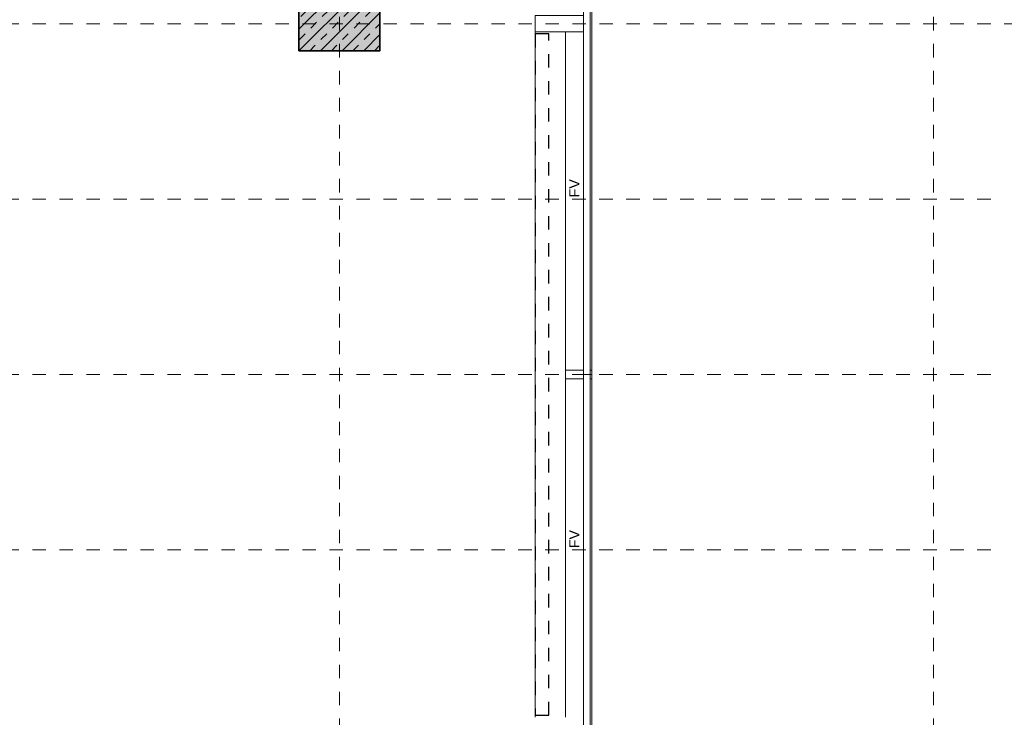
# Model space of a CAD drawing. Header units: metres. Extents: x -13 to 93, y -119 to 25.
# Tile 137 of 256: x 34.28 to 41.58, y -70.19 to -65.02. Entities that reach past the tile are written whole.
import ezdxf

# ---------------------------------------------------------------- set-up
doc = ezdxf.new("R2010")
doc.units = ezdxf.units.M
doc.header["$LTSCALE"] = 0.00508
doc.header["$PDMODE"] = 1
doc.header["$PDSIZE"] = -2
for name, pattern in [('STYLE_05', [0.19684, 0.069505, -0.127335]), ('STYLE_06', [1.0537, 0.590515, -0.19684, 0.069505, -0.19684]), ('STYLE_11', [0.393677, 0.196838, -0.196838])]:
    doc.linetypes.add(name, pattern=pattern)
doc.layers.get('0').update_dxf_attribs({"lineweight": 18})
for name, color, linetype, lineweight in [('3-3-0 AW Fassade', 7, 'Continuous', 18), ('3-4-3-1 IStützenBeton', 7, 'Continuous', 35), ('3-4-9 WSonstiges VED', 7, 'STYLE_11', 25), ('Ans-Kante', 7, 'Continuous', 18), ('Bemaßung', 7, 'Continuous', 18), ('Plan-Achse', 1, 'STYLE_06', 18), ('Plan-Achsen-Fassade', 1, 'STYLE_06', 18), ('Plan-Text-Hinweis', 7, 'Continuous', 13)]:
    doc.layers.add(name, color=color, linetype=linetype, lineweight=lineweight)
doc.layers.get('0').freeze()
doc.styles.add('Arial', font='ARIAL.TTF')
doc.dimstyles.new('MTZ_200', dxfattribs={"dimtxt": 0.075762, "dimasz": 0.000706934, "dimexe": 0.001, "dimexo": 0.003, "dimgap": 0.0001, "dimtad": 1, "dimdec": 4, "dimzin": 11, "dimtxsty": 'Arial', "dimblk": 'VW_SLASH', "dimcen": 0, "dimdle": 0.001, "dimazin": 0, "dimtfac": 1, "dimtdec": 4, "dimtix": 1, "dimtmove": 0, "dimatfit": 0, "dimldrblk": 'VW_FILLEDARROW', "dimfxl": 0, "dimfrac": 2, "dimtolj": 1, "dimtzin": 11, "dimarcsym": 0})

# ---------------------------------------------------------------- blocks, each defined once
blk = doc.blocks.new('*U182')
at = {"layer": '3-3-0 AW Fassade', "color": 7, "linetype": 'Continuous', "lineweight": 18}
for p, q in [((50.5136, -58.0586), (50.8706, -58.0586)), ((50.5136, -58.1786), (50.5136, -58.0586)), ((50.8706, -58.1786), (50.8706, -58.0586)), ((50.5136, -58.1786), (50.8706, -58.1786))]:
    blk.add_line(p, q, dxfattribs=at)
blk = doc.blocks.new('*U187')
at = {"layer": '3-3-0 AW Fassade', "color": 7}
blk.add_line((50.8706, -60.7186), (50.9336, -60.7186), dxfattribs=at)
for points in [[(50.7386, -60.6861), (50.8706, -60.6861), (50.8706, -60.7511), (50.7386, -60.7511)], [(50.9206, -60.6861), (50.9336, -60.6861), (50.9336, -60.7511), (50.9206, -60.7511)]]:
    blk.add_lwpolyline(points, close=True, dxfattribs=at)
blk = doc.blocks.new('Stütze 40_60')
at = {"layer": '3-4-3-1 IStützenBeton', "linetype": 'Continuous', "lineweight": 0}
blk.add_hatch(color=255, dxfattribs=at).paths.add_polyline_path([(-0.3, 0.2), (0.3, 0.2), (0.3, -0.2), (-0.3, -0.2)])
at = {"layer": '3-4-3-1 IStützenBeton', "linetype": 'Continuous', "lineweight": 13}
h = blk.add_hatch(dxfattribs=at)
h.set_pattern_fill('STAHLBETON_1_50', style=0, pattern_type=2)
h.set_pattern_definition([(45, (0, 0), (0.16, 0), []), (45, (0.08, 0), (0.16, 0), [0.06, -0.06])])
h.paths.add_polyline_path([(-0.3, 0.2), (0.3, 0.2), (0.3, -0.2), (-0.3, -0.2)])
at = {"layer": '3-4-3-1 IStützenBeton'}
blk.add_lwpolyline([(-0.3, 0.2), (0.3, 0.2), (0.3, -0.2), (-0.3, -0.2)], close=True, dxfattribs=at)
blk = doc.blocks.new('VW_SLASH')
at = {"color": 0, "linetype": 'ByBlock', "lineweight": -2}
blk.add_line((0, 0), (-1, 0), dxfattribs=at)
at = {"color": 0, "linetype": 'ByBlock', "lineweight": 20}
blk.add_line((0, 0), (0, 0), dxfattribs=at)
blk = doc.blocks.new('*D633')
at = {"layer": 'Bemaßung', "color": 0, "lineweight": -2}
for p, q in [((41.033, -57.665), (45.551, -57.665)), ((45.55, -57.6657), (45.55, -82.8343)), ((41.033, -82.835), (45.551, -82.835))]:
    blk.add_line(p, q, dxfattribs=at)
at = {"layer": 'Defpoints', "color": 0, "lineweight": 0}
for p in [(41.03, -57.665), (41.03, -82.835), (45.55, -82.835)]:
    blk.add_point(p, dxfattribs=at)
at = {"layer": 'Bemaßung', "color": 0, "lineweight": -2, "xscale": 0.00070693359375, "yscale": 0.00070693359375, "zscale": 0.00070693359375}
for p, rotation in [((45.55, -57.665), 90), ((45.55, -82.835), 270)]:
    blk.add_blockref('VW_SLASH', p, dxfattribs=dict(at, rotation=rotation))
at = {"layer": 'Bemaßung', "color": 0, "insert": (45.5436, -70.25), "char_height": 0.002273, "attachment_point": 5, "rotation": 90, "style": 'Arial'}
blk.add_mtext('\\A1;1258,5m', dxfattribs=at)
blk = doc.blocks.new('VW_FILLEDARROW')
at = {"color": 0, "lineweight": -2}
blk.add_solid([(0, 0), (0, 0), (0, 0)], dxfattribs=at)
blk = doc.blocks.new('*D642')
at = {"layer": 'Bemaßung', "color": 0, "lineweight": -2}
for p, q in [((38.569, -57.467), (45.901, -57.467)), ((45.9, -83.0323), (45.9, -57.4677)), ((38.569, -83.033), (45.901, -83.033))]:
    blk.add_line(p, q, dxfattribs=at)
at = {"layer": 'Defpoints', "color": 0, "lineweight": 0}
for p in [(38.566, -57.467), (45.9, -57.467), (38.566, -83.033)]:
    blk.add_point(p, dxfattribs=at)
at = {"layer": 'Bemaßung', "color": 0, "lineweight": -2, "xscale": 0.00070693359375, "yscale": 0.00070693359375, "zscale": 0.00070693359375}
for p, rotation in [((45.9, -57.467), 90), ((45.9, -83.033), 270)]:
    blk.add_blockref('VW_SLASH', p, dxfattribs=dict(at, rotation=rotation))
at = {"layer": 'Bemaßung', "color": 0, "insert": (45.8936, -70.25), "char_height": 0.002273, "attachment_point": 5, "rotation": 90, "style": 'Arial'}
blk.add_mtext('\\A1;1278,3m', dxfattribs=at)

msp = doc.modelspace()

# ---------------------------------------------------------------- linework, layer by layer
at = {"layer": '3-3-0 AW Fassade', "color": 7, "linetype": 'STYLE_05', "lineweight": 18}
msp.add_line((38.457, -80.59), (38.457, -59.85), dxfattribs=at)
at = {"layer": '3-3-0 AW Fassade'}
msp.add_lwpolyline([(38.457, -59.85), (38.457, -80.65), (38.507, -80.65), (38.507, -59.85)], close=True, dxfattribs=at)
at = {"layer": '3-4-9 WSonstiges VED'}
msp.add_lwpolyline([(38.1, -65.125), (38.1, -70.175), (38.2, -70.175), (38.2, -65.125)], close=True, dxfattribs=at)
at = {"layer": 'Ans-Kante', "color": 8}
for p, q in [((38.52, -82.74), (38.52, -59.85)), ((38.1, -70.19), (38.1, -65.11)), ((38.325, -70.19), (38.325, -65.11))]:
    msp.add_line(p, q, dxfattribs=at)
at = {"layer": 'Plan-Achse'}
for p, q in [((36.65, -118.5), (36.65, 6.75)), ((41.05, -118.5), (41.05, 6.75)), ((-9.42493716, -65.05), (50.475, -65.05))]:
    msp.add_line(p, q, dxfattribs=at)
at = {"layer": 'Plan-Achsen-Fassade', "color": 9}
for p, q in [((27.575, -66.35), (41.525, -66.35)), ((27.575, -67.65), (41.525, -67.65)), ((27.575, -68.95), (41.525, -68.95))]:
    msp.add_line(p, q, dxfattribs=at)

# ---------------------------------------------------------------- block references
at = {"layer": '3-3-0 AW Fassade', "color": 7}
for name in ['*U182', '*U187']:
    msp.add_blockref(name, (-12.41363701, -6.93135892), dxfattribs=at)
at = {"layer": '3-4-3-1 IStützenBeton'}
msp.add_blockref('Stütze 40_60', (36.65, -65.05), dxfattribs=at)

# ---------------------------------------------------------------- texts
at = {"layer": 'Plan-Text-Hinweis', "color": 7, "char_height": 0.075762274, "attachment_point": 1, "rotation": 90, "line_spacing_factor": 0.967741, "style": 'Arial'}
for insert in [(38.35212562, -66.33720417), (38.35212562, -68.93720417)]:
    msp.add_mtext('FV', dxfattribs=dict(at, insert=insert))

# ---------------------------------------------------------------- dimensions: what is measured, and where the dimension line sits
at = {"layer": 'Bemaßung'}
for base, p1, p2, picture, middle in [((45.9, -57.467), (38.566, -83.033), (38.566, -57.467), '*D642', (45.8936341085, -70.25)), ((45.55, -82.835), (41.03, -57.665), (41.03, -82.835), '*D633', (45.5436341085, -70.25))]:
    dim = msp.add_linear_dim(base=base, p1=p1, p2=p2, angle=90, dimstyle='MTZ_200', override={"dimtxt": 0.002273, "dimgap": 0.005, "dimdec": 8, "dimlfac": 50, "dimpost": '<>m', "dimtxsty": 'Arial', "dimtmove": 2}, dxfattribs=at)
    dim.commit()
    dim.dimension.update_dxf_attribs({"geometry": picture, "text_midpoint": middle})

doc.saveas('drawing.dxf')
